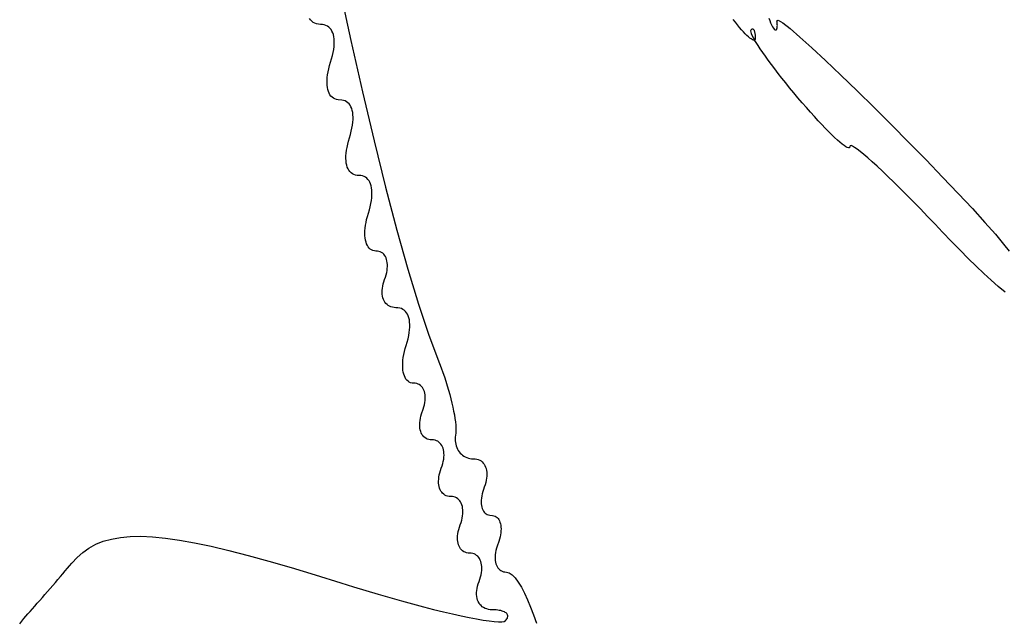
# Model space of a CAD drawing. Header units: metres. Extents: x 7 to 471, y 42 to 513.
# Tile 7 of 85: x 75 to 93, y 133 to 145. Entities that reach past the tile are written whole.
import ezdxf

# ---------------------------------------------------------------- set-up
doc = ezdxf.new("R2010")
doc.units = ezdxf.units.M

msp = doc.modelspace()

# ---------------------------------------------------------------- linework, layer by layer
for p, q in [((80.7752, 145.325), (80.9892, 144.337)), ((80.2328, 144.722), (80.2123, 144.752)), ((80.2563, 144.697), (80.2328, 144.722)), ((80.2828, 144.676), (80.2563, 144.697)), ((80.3124, 144.66), (80.2828, 144.676)), ((80.3449, 144.648), (80.3124, 144.66)), ((80.3804, 144.641), (80.3449, 144.648)), ((80.4189, 144.639), (80.3804, 144.641)), ((80.4557, 144.637), (80.4189, 144.639)), ((80.4897, 144.631), (80.4557, 144.637)), ((80.521, 144.621), (80.4897, 144.631)), ((80.5496, 144.607), (80.521, 144.621)), ((80.5753, 144.589), (80.5496, 144.607)), ((80.5982, 144.568), (80.5753, 144.589)), ((88.171, 144.679), (88.1295, 144.733)), ((88.2112, 144.629), (88.171, 144.679)), ((88.2498, 144.582), (88.2112, 144.629)), ((88.2867, 144.539), (88.2498, 144.582)), ((88.795, 144.758), (88.8126, 144.71)), ((88.8126, 144.71), (88.83, 144.667)), ((88.83, 144.667), (88.8474, 144.629)), ((88.8474, 144.629), (88.8645, 144.597)), ((88.8645, 144.597), (88.8812, 144.571)), ((88.9483, 144.707), (88.9734, 144.72)), ((88.9509, 144.688), (88.9483, 144.707)), ((88.9504, 144.569), (88.9524, 144.58)), ((88.9529, 144.669), (88.9509, 144.688)), ((88.9524, 144.58), (88.9539, 144.592)), ((88.9543, 144.651), (88.9529, 144.669)), ((88.9539, 144.592), (88.9548, 144.605)), ((88.955, 144.635), (88.9543, 144.651)), ((88.9548, 144.605), (88.9552, 144.619)), ((88.9552, 144.619), (88.955, 144.635)), ((88.9734, 144.72), (89.0577, 144.669)), ((89.0577, 144.669), (89.1946, 144.562)), ((80.6183, 144.543), (80.5982, 144.568)), ((80.6355, 144.515), (80.6183, 144.543)), ((80.6497, 144.483), (80.6355, 144.515)), ((80.6611, 144.448), (80.6497, 144.483)), ((80.6696, 144.41), (80.6611, 144.448)), ((80.6751, 144.369), (80.6696, 144.41)), ((88.3217, 144.5), (88.2867, 144.539)), ((88.3548, 144.465), (88.3217, 144.5)), ((88.3858, 144.434), (88.3548, 144.465)), ((88.4145, 144.408), (88.3858, 144.434)), ((88.4408, 144.385), (88.4145, 144.408)), ((88.459, 144.53), (88.4551, 144.517)), ((88.4551, 144.517), (88.4576, 144.497)), ((88.4576, 144.497), (88.4663, 144.47)), ((88.4662, 144.538), (88.459, 144.53)), ((88.4733, 144.544), (88.4662, 144.538)), ((88.4663, 144.47), (88.481, 144.437)), ((88.4802, 144.549), (88.4733, 144.544)), ((88.4869, 144.551), (88.4802, 144.549)), ((88.481, 144.437), (88.5014, 144.397)), ((88.4933, 144.552), (88.4869, 144.551)), ((88.4995, 144.551), (88.4933, 144.552)), ((88.5055, 144.549), (88.4995, 144.551)), ((88.5014, 144.397), (88.5274, 144.351)), ((88.5111, 144.545), (88.5055, 144.549)), ((88.5164, 144.539), (88.5111, 144.545)), ((88.5214, 144.532), (88.5164, 144.539)), ((88.526, 144.523), (88.5214, 144.532)), ((88.5302, 144.513), (88.526, 144.523)), ((88.534, 144.502), (88.5302, 144.513)), ((88.5374, 144.489), (88.534, 144.502)), ((88.5403, 144.474), (88.5374, 144.489)), ((88.5427, 144.459), (88.5403, 144.474)), ((88.5446, 144.442), (88.5427, 144.459)), ((88.5461, 144.424), (88.5446, 144.442)), ((88.5469, 144.404), (88.5461, 144.424)), ((88.5472, 144.384), (88.5469, 144.404)), ((88.8812, 144.571), (88.8975, 144.551)), ((88.8975, 144.551), (88.9044, 144.544)), ((88.9044, 144.544), (88.9109, 144.54)), ((88.9109, 144.54), (88.9171, 144.537)), ((88.9171, 144.537), (88.9228, 144.535)), ((88.9228, 144.535), (88.9281, 144.536)), ((88.9281, 144.536), (88.933, 144.538)), ((88.933, 144.538), (88.9374, 144.541)), ((88.9374, 144.541), (88.9414, 144.546)), ((88.9414, 144.546), (88.9449, 144.552)), ((88.9449, 144.552), (88.9479, 144.56)), ((88.9479, 144.56), (88.9504, 144.569)), ((89.1946, 144.562), (89.3779, 144.404)), ((89.3779, 144.404), (89.6009, 144.202)), ((80.667, 144.173), (80.6736, 144.226)), ((80.6736, 144.226), (80.6771, 144.276)), ((80.6776, 144.324), (80.6751, 144.369)), ((80.6771, 144.276), (80.6776, 144.324)), ((80.9892, 144.337), (81.2053, 143.381)), ((88.4646, 144.368), (88.4408, 144.385)), ((88.4856, 144.355), (88.4646, 144.368)), ((88.5039, 144.347), (88.4856, 144.355)), ((88.5191, 144.344), (88.5039, 144.347)), ((88.5306, 144.346), (88.5191, 144.344)), ((88.5274, 144.351), (88.5306, 144.346)), ((88.5587, 144.299), (88.5306, 144.346)), ((88.5306, 144.346), (88.5312, 144.346)), ((88.5312, 144.346), (88.54, 144.353)), ((88.54, 144.353), (88.5454, 144.366)), ((88.5454, 144.366), (88.5472, 144.384)), ((88.595, 144.243), (88.5587, 144.299)), ((88.6361, 144.181), (88.595, 144.243)), ((80.6287, 143.997), (80.6446, 144.058)), ((80.6446, 144.058), (80.6573, 144.117)), ((80.6573, 144.117), (80.667, 144.173)), ((88.6818, 144.114), (88.6361, 144.181)), ((88.7319, 144.044), (88.6818, 144.114)), ((88.7862, 143.969), (88.7319, 144.044)), ((89.6009, 144.202), (89.8573, 143.963)), ((80.5756, 143.811), (80.5911, 143.871)), ((80.5911, 143.871), (80.6287, 143.997)), ((88.8443, 143.891), (88.7862, 143.969)), ((88.9061, 143.809), (88.8443, 143.891)), ((89.8573, 143.963), (90.1405, 143.693)), ((80.547, 143.645), (80.5536, 143.698)), ((80.5536, 143.698), (80.5631, 143.753)), ((80.5631, 143.753), (80.5756, 143.811)), ((88.9713, 143.725), (88.9061, 143.809)), ((89.0398, 143.637), (88.9713, 143.725)), ((90.1405, 143.693), (90.4442, 143.399)), ((80.5426, 143.547), (80.5434, 143.595)), ((80.5448, 143.502), (80.5426, 143.547)), ((80.5434, 143.595), (80.547, 143.645)), ((80.5498, 143.461), (80.5448, 143.502)), ((89.1112, 143.548), (89.0398, 143.637)), ((89.1853, 143.456), (89.1112, 143.548)), ((80.5577, 143.422), (80.5498, 143.461)), ((80.5683, 143.387), (80.5577, 143.422)), ((80.5818, 143.354), (80.5683, 143.387)), ((80.598, 143.326), (80.5818, 143.354)), ((80.6169, 143.3), (80.598, 143.326)), ((80.6385, 143.279), (80.6169, 143.3)), ((81.2053, 143.381), (81.4216, 142.465)), ((89.262, 143.363), (89.1853, 143.456)), ((89.341, 143.268), (89.262, 143.363)), ((90.4442, 143.399), (90.7618, 143.087)), ((80.6628, 143.261), (80.6385, 143.279)), ((80.6897, 143.246), (80.6628, 143.261)), ((80.7193, 143.236), (80.6897, 143.246)), ((80.7514, 143.23), (80.7193, 143.236)), ((80.8208, 143.226), (80.7514, 143.23)), ((80.853, 143.219), (80.8208, 143.226)), ((80.8825, 143.209), (80.853, 143.219)), ((80.9094, 143.195), (80.8825, 143.209)), ((80.9337, 143.177), (80.9094, 143.195)), ((80.9553, 143.155), (80.9337, 143.177)), ((80.9742, 143.13), (80.9553, 143.155)), ((80.9904, 143.101), (80.9742, 143.13)), ((89.4203, 143.175), (89.341, 143.268)), ((89.4978, 143.085), (89.4203, 143.175)), ((81.0039, 143.069), (80.9904, 143.101)), ((81.0145, 143.033), (81.0039, 143.069)), ((81.0224, 142.995), (81.0145, 143.033)), ((81.0274, 142.953), (81.0224, 142.995)), ((81.0296, 142.908), (81.0274, 142.953)), ((89.5734, 142.999), (89.4978, 143.085)), ((89.6468, 142.917), (89.5734, 142.999)), ((90.7618, 143.087), (91.0869, 142.763)), ((81.0091, 142.702), (81.0187, 142.758)), ((81.0187, 142.758), (81.0252, 142.811)), ((81.0252, 142.811), (81.0289, 142.861)), ((81.0289, 142.861), (81.0296, 142.908)), ((89.7177, 142.84), (89.6468, 142.917)), ((89.7859, 142.767), (89.7177, 142.84)), ((89.8511, 142.699), (89.7859, 142.767)), ((91.0869, 142.763), (91.4131, 142.434)), ((80.9439, 142.46), (80.9811, 142.585)), ((80.9811, 142.585), (80.9966, 142.645)), ((80.9966, 142.645), (81.0091, 142.702)), ((89.913, 142.636), (89.8511, 142.699)), ((89.9715, 142.578), (89.913, 142.636)), ((90.0262, 142.525), (89.9715, 142.578)), ((80.9159, 142.342), (80.9284, 142.4)), ((80.9284, 142.4), (80.9439, 142.46)), ((81.4216, 142.465), (81.6361, 141.601)), ((90.0769, 142.479), (90.0262, 142.525)), ((90.1233, 142.438), (90.0769, 142.479)), ((90.1653, 142.404), (90.1233, 142.438)), ((90.2024, 142.376), (90.1653, 142.404)), ((90.2346, 142.355), (90.2024, 142.376)), ((90.3169, 142.373), (90.3111, 142.359)), ((90.3339, 142.374), (90.3169, 142.373)), ((90.3617, 142.363), (90.3339, 142.374)), ((91.4131, 142.434), (91.7338, 142.107)), ((80.8961, 142.183), (80.8998, 142.234)), ((80.8998, 142.234), (80.9063, 142.287)), ((80.9063, 142.287), (80.9159, 142.342)), ((90.2614, 142.341), (90.2346, 142.355)), ((90.2828, 142.334), (90.2614, 142.341)), ((90.2984, 142.335), (90.2828, 142.334)), ((90.3079, 142.343), (90.2984, 142.335)), ((90.3111, 142.359), (90.3079, 142.343)), ((90.3998, 142.341), (90.3617, 142.363)), ((90.4478, 142.308), (90.3998, 142.341)), ((90.5051, 142.264), (90.4478, 142.308)), ((90.5715, 142.21), (90.5051, 142.264)), ((90.6464, 142.145), (90.5715, 142.21)), ((80.8954, 142.136), (80.8961, 142.183)), ((80.8976, 142.091), (80.8954, 142.136)), ((80.9026, 142.05), (80.8976, 142.091)), ((80.9105, 142.011), (80.9026, 142.05)), ((80.9211, 141.975), (80.9105, 142.011)), ((90.7293, 142.072), (90.6464, 142.145)), ((90.8198, 141.989), (90.7293, 142.072)), ((91.7338, 142.107), (92.0426, 141.787)), ((80.9346, 141.943), (80.9211, 141.975)), ((80.9507, 141.914), (80.9346, 141.943)), ((80.9697, 141.889), (80.9507, 141.914)), ((80.9913, 141.867), (80.9697, 141.889)), ((81.0155, 141.849), (80.9913, 141.867)), ((81.0425, 141.835), (81.0155, 141.849)), ((81.072, 141.825), (81.0425, 141.835)), ((81.1042, 141.819), (81.072, 141.825)), ((90.9175, 141.898), (90.8198, 141.989)), ((91.0218, 141.798), (90.9175, 141.898)), ((81.1736, 141.815), (81.1042, 141.819)), ((81.2057, 141.808), (81.1736, 141.815)), ((81.2353, 141.798), (81.2057, 141.808)), ((81.2622, 141.784), (81.2353, 141.798)), ((81.2865, 141.766), (81.2622, 141.784)), ((81.3081, 141.744), (81.2865, 141.766)), ((81.327, 141.719), (81.3081, 141.744)), ((81.3432, 141.69), (81.327, 141.719)), ((81.3566, 141.658), (81.3432, 141.69)), ((81.3673, 141.622), (81.3566, 141.658)), ((91.1324, 141.691), (91.0218, 141.798)), ((91.2488, 141.576), (91.1324, 141.691)), ((92.0426, 141.787), (92.3331, 141.482)), ((81.3752, 141.584), (81.3673, 141.622)), ((81.3802, 141.542), (81.3752, 141.584)), ((81.3823, 141.497), (81.3802, 141.542)), ((81.3816, 141.45), (81.3823, 141.497)), ((81.6361, 141.601), (81.8468, 140.798)), ((91.3705, 141.455), (91.2488, 141.576)), ((91.497, 141.327), (91.3705, 141.455)), ((92.3331, 141.482), (92.5988, 141.198)), ((81.3494, 141.234), (81.3619, 141.291)), ((81.3619, 141.291), (81.3714, 141.347)), ((81.3714, 141.347), (81.378, 141.4)), ((81.378, 141.4), (81.3816, 141.45)), ((91.628, 141.192), (91.497, 141.327)), ((81.2978, 141.052), (81.3338, 141.173)), ((81.3338, 141.173), (81.3494, 141.234)), ((91.7629, 141.053), (91.628, 141.192)), ((92.5988, 141.198), (92.8332, 140.941)), ((81.2621, 140.886), (81.2713, 140.94)), ((81.2713, 140.94), (81.2832, 140.995)), ((81.2832, 140.995), (81.2978, 141.052)), ((91.9014, 140.908), (91.7629, 141.053)), ((92.0429, 140.758), (91.9014, 140.908)), ((92.8332, 140.941), (93.0298, 140.718)), ((81.2505, 140.737), (81.2517, 140.784)), ((81.2518, 140.692), (81.2505, 140.737)), ((81.2517, 140.784), (81.2556, 140.834)), ((81.2556, 140.834), (81.2621, 140.886)), ((81.8468, 140.798), (82.0517, 140.065)), ((92.208, 140.584), (92.0429, 140.758)), ((93.0298, 140.718), (93.1823, 140.536)), ((81.2557, 140.65), (81.2518, 140.692)), ((81.262, 140.61), (81.2557, 140.65)), ((81.2709, 140.573), (81.262, 140.61)), ((81.2822, 140.54), (81.2709, 140.573)), ((81.2959, 140.51), (81.2822, 140.54)), ((92.3678, 140.419), (92.208, 140.584)), ((93.1823, 140.536), (93.2841, 140.4)), ((81.3121, 140.483), (81.2959, 140.51)), ((81.3305, 140.46), (81.3121, 140.483)), ((81.3513, 140.441), (81.3305, 140.46)), ((81.3743, 140.426), (81.3513, 140.441)), ((81.3996, 140.415), (81.3743, 140.426)), ((81.4271, 140.408), (81.3996, 140.415)), ((81.4567, 140.406), (81.4271, 140.408)), ((81.4859, 140.404), (81.4567, 140.406)), ((81.5132, 140.399), (81.4859, 140.404)), ((81.5384, 140.39), (81.5132, 140.399)), ((81.5616, 140.378), (81.5384, 140.39)), ((81.5827, 140.364), (81.5616, 140.378)), ((81.6016, 140.346), (81.5827, 140.364)), ((92.5221, 140.265), (92.3678, 140.419)), ((81.6184, 140.326), (81.6016, 140.346)), ((81.6329, 140.303), (81.6184, 140.326)), ((81.6453, 140.278), (81.6329, 140.303)), ((81.6553, 140.25), (81.6453, 140.278)), ((81.6629, 140.22), (81.6553, 140.25)), ((81.6682, 140.188), (81.6629, 140.22)), ((81.671, 140.155), (81.6682, 140.188)), ((92.6709, 140.12), (92.5221, 140.265)), ((81.6473, 139.962), (81.6573, 140.003)), ((81.6573, 140.003), (81.6646, 140.043)), ((81.6646, 140.043), (81.6693, 140.082)), ((81.6693, 140.082), (81.6714, 140.119)), ((81.6714, 140.119), (81.671, 140.155)), ((82.0517, 140.065), (82.2488, 139.412)), ((92.814, 139.985), (92.6709, 140.12)), ((92.9514, 139.859), (92.814, 139.985)), ((81.5919, 139.791), (81.6041, 139.833)), ((81.6041, 139.833), (81.6194, 139.876)), ((81.6194, 139.876), (81.6347, 139.92)), ((81.6347, 139.92), (81.6473, 139.962)), ((93.0829, 139.744), (92.9514, 139.859)), ((81.5725, 139.634), (81.5731, 139.671)), ((81.5748, 139.598), (81.5725, 139.634)), ((81.5731, 139.671), (81.5765, 139.71)), ((81.5765, 139.71), (81.5827, 139.75)), ((81.5827, 139.75), (81.5919, 139.791)), ((93.2085, 139.639), (93.0829, 139.744)), ((81.5797, 139.564), (81.5748, 139.598)), ((81.5873, 139.533), (81.5797, 139.564)), ((81.5974, 139.503), (81.5873, 139.533)), ((81.6102, 139.475), (81.5974, 139.503)), ((81.6254, 139.45), (81.6102, 139.475)), ((81.6431, 139.427), (81.6254, 139.45)), ((81.6631, 139.407), (81.6431, 139.427)), ((81.6855, 139.389), (81.6631, 139.407)), ((81.7101, 139.374), (81.6855, 139.389)), ((81.737, 139.363), (81.7101, 139.374)), ((81.766, 139.354), (81.737, 139.363)), ((81.7971, 139.349), (81.766, 139.354)), ((81.8303, 139.347), (81.7971, 139.349)), ((81.8671, 139.345), (81.8303, 139.347)), ((81.9011, 139.339), (81.8671, 139.345)), ((81.9324, 139.329), (81.9011, 139.339)), ((81.9608, 139.315), (81.9324, 139.329)), ((81.9865, 139.298), (81.9608, 139.315)), ((82.0094, 139.276), (81.9865, 139.298)), ((82.0295, 139.252), (82.0094, 139.276)), ((82.0466, 139.223), (82.0295, 139.252)), ((82.2488, 139.412), (82.4362, 138.85)), ((82.0609, 139.192), (82.0466, 139.223)), ((82.0723, 139.156), (82.0609, 139.192)), ((82.0807, 139.118), (82.0723, 139.156)), ((82.0862, 139.077), (82.0807, 139.118)), ((82.0887, 139.032), (82.0862, 139.077)), ((82.0684, 138.825), (82.0781, 138.881)), ((82.0781, 138.881), (82.0847, 138.934)), ((82.0847, 138.934), (82.0882, 138.985)), ((82.0882, 138.985), (82.0887, 139.032)), ((82.0208, 138.642), (82.0398, 138.705)), ((82.0398, 138.705), (82.0557, 138.766)), ((82.0557, 138.766), (82.0684, 138.825)), ((82.4362, 138.85), (82.6117, 138.387)), ((81.9768, 138.47), (81.9887, 138.526)), ((81.9887, 138.526), (82.0034, 138.583)), ((82.0034, 138.583), (82.0208, 138.642)), ((81.9573, 138.315), (81.9611, 138.365)), ((81.9611, 138.365), (81.9676, 138.416)), ((81.9676, 138.416), (81.9768, 138.47)), ((82.6117, 138.387), (82.6445, 138.305)), ((81.956, 138.267), (81.9573, 138.315)), ((81.9573, 138.222), (81.956, 138.267)), ((81.9612, 138.18), (81.9573, 138.222)), ((81.9676, 138.141), (81.9612, 138.18)), ((81.9765, 138.104), (81.9676, 138.141)), ((82.6445, 138.305), (82.6761, 138.223)), ((82.6761, 138.223), (82.7064, 138.139)), ((81.9878, 138.071), (81.9765, 138.104)), ((82.0015, 138.04), (81.9878, 138.071)), ((82.0176, 138.014), (82.0015, 138.04)), ((82.0361, 137.991), (82.0176, 138.014)), ((82.0568, 137.972), (82.0361, 137.991)), ((82.0798, 137.956), (82.0568, 137.972)), ((82.7064, 138.139), (82.7354, 138.055)), ((82.7354, 138.055), (82.763, 137.972)), ((82.763, 137.972), (82.789, 137.888)), ((82.1051, 137.945), (82.0798, 137.956)), ((82.1326, 137.938), (82.1051, 137.945)), ((82.1623, 137.936), (82.1326, 137.938)), ((82.1915, 137.934), (82.1623, 137.936)), ((82.2187, 137.929), (82.1915, 137.934)), ((82.2439, 137.921), (82.2187, 137.929)), ((82.2671, 137.909), (82.2439, 137.921)), ((82.2882, 137.894), (82.2671, 137.909)), ((82.3072, 137.877), (82.2882, 137.894)), ((82.3239, 137.857), (82.3072, 137.877)), ((82.3385, 137.834), (82.3239, 137.857)), ((82.3508, 137.808), (82.3385, 137.834)), ((82.3608, 137.781), (82.3508, 137.808)), ((82.3685, 137.751), (82.3608, 137.781)), ((82.789, 137.888), (82.8134, 137.805)), ((82.8134, 137.805), (82.8361, 137.724)), ((82.3737, 137.719), (82.3685, 137.751)), ((82.3701, 137.574), (82.3748, 137.612)), ((82.3766, 137.685), (82.3737, 137.719)), ((82.3748, 137.612), (82.377, 137.65)), ((82.377, 137.65), (82.3766, 137.685)), ((82.8361, 137.724), (82.857, 137.644)), ((82.857, 137.644), (82.8761, 137.565)), ((82.3096, 137.364), (82.3403, 137.45)), ((82.3403, 137.45), (82.3529, 137.492)), ((82.3529, 137.492), (82.3628, 137.534)), ((82.3628, 137.534), (82.3701, 137.574)), ((82.8761, 137.565), (82.8931, 137.489)), ((82.8931, 137.489), (82.9081, 137.416)), ((82.9081, 137.416), (82.921, 137.345)), ((82.2759, 137.201), (82.2803, 137.24)), ((82.2803, 137.24), (82.2873, 137.28)), ((82.2873, 137.28), (82.297, 137.321)), ((82.297, 137.321), (82.3096, 137.364)), ((82.921, 137.345), (82.9317, 137.278)), ((82.9317, 137.278), (82.94, 137.214)), ((82.2742, 137.164), (82.2759, 137.201)), ((82.2751, 137.129), (82.2742, 137.164)), ((82.2785, 137.095), (82.2751, 137.129)), ((82.2845, 137.063), (82.2785, 137.095)), ((82.2929, 137.033), (82.2845, 137.063)), ((82.94, 137.214), (82.946, 137.155)), ((82.946, 137.155), (82.9494, 137.1)), ((82.9503, 137.05), (82.9486, 137.005)), ((82.9494, 137.1), (82.9503, 137.05)), ((82.3036, 137.006), (82.2929, 137.033)), ((82.3168, 136.98), (82.3036, 137.006)), ((82.3322, 136.957), (82.3168, 136.98)), ((82.35, 136.937), (82.3322, 136.957)), ((82.3699, 136.92), (82.35, 136.937)), ((82.392, 136.905), (82.3699, 136.92)), ((82.4163, 136.893), (82.392, 136.905)), ((82.4426, 136.885), (82.4163, 136.893)), ((82.471, 136.88), (82.4426, 136.885)), ((82.5316, 136.876), (82.471, 136.88)), ((82.5599, 136.871), (82.5316, 136.876)), ((82.5862, 136.862), (82.5599, 136.871)), ((82.6104, 136.851), (82.5862, 136.862)), ((82.9395, 136.93), (82.9377, 136.895)), ((82.9377, 136.895), (82.9386, 136.86)), ((82.9386, 136.86), (82.942, 136.827)), ((82.944, 136.966), (82.9395, 136.93)), ((82.9486, 137.005), (82.944, 136.966)), ((82.6325, 136.836), (82.6104, 136.851)), ((82.6524, 136.818), (82.6325, 136.836)), ((82.6701, 136.798), (82.6524, 136.818)), ((82.6856, 136.775), (82.6701, 136.798)), ((82.6987, 136.75), (82.6856, 136.775)), ((82.7095, 136.722), (82.6987, 136.75)), ((82.7179, 136.692), (82.7095, 136.722)), ((82.7238, 136.661), (82.7179, 136.692)), ((82.942, 136.827), (82.948, 136.795)), ((82.948, 136.795), (82.9563, 136.764)), ((82.9563, 136.764), (82.967, 136.734)), ((82.967, 136.734), (82.98, 136.706)), ((82.98, 136.706), (82.9951, 136.679)), ((82.9951, 136.679), (83.0122, 136.654)), ((82.7152, 136.475), (82.7222, 136.515)), ((82.7222, 136.515), (82.7265, 136.554)), ((82.7273, 136.627), (82.7238, 136.661)), ((82.7265, 136.554), (82.7282, 136.591)), ((82.7282, 136.591), (82.7273, 136.627)), ((83.0122, 136.654), (83.0313, 136.631)), ((83.0313, 136.631), (83.0524, 136.61)), ((83.0524, 136.61), (83.0752, 136.591)), ((83.0752, 136.591), (83.0997, 136.574)), ((83.0997, 136.574), (83.1258, 136.56)), ((83.1258, 136.56), (83.1535, 136.548)), ((83.1535, 136.548), (83.1826, 136.538)), ((83.1826, 136.538), (83.2131, 136.531)), ((83.2131, 136.531), (83.2448, 136.526)), ((83.2448, 136.526), (83.2778, 136.525)), ((83.2778, 136.525), (83.3103, 136.523)), ((83.3103, 136.523), (83.3407, 136.518)), ((83.3407, 136.518), (83.3691, 136.51)), ((83.3691, 136.51), (83.3954, 136.498)), ((83.3954, 136.498), (83.4194, 136.483)), ((82.6498, 136.263), (82.6624, 136.305)), ((82.6624, 136.305), (82.6777, 136.349)), ((82.6777, 136.349), (82.693, 136.392)), ((82.693, 136.392), (82.7055, 136.434)), ((82.7055, 136.434), (82.7152, 136.475)), ((83.4194, 136.483), (83.4412, 136.466)), ((83.4412, 136.466), (83.4607, 136.445)), ((83.4607, 136.445), (83.4778, 136.423)), ((83.4778, 136.423), (83.4926, 136.397)), ((83.4926, 136.397), (83.5049, 136.37)), ((83.5049, 136.37), (83.5146, 136.34)), ((83.5146, 136.34), (83.5218, 136.308)), ((83.5218, 136.308), (83.5264, 136.274)), ((82.627, 136.106), (82.6287, 136.143)), ((82.6287, 136.143), (82.6331, 136.182)), ((82.6331, 136.182), (82.6401, 136.222)), ((82.6401, 136.222), (82.6498, 136.263)), ((83.5175, 136.123), (83.5081, 136.081)), ((83.5239, 136.163), (83.5175, 136.123)), ((83.5275, 136.201), (83.5239, 136.163)), ((83.5264, 136.274), (83.5283, 136.238)), ((83.5283, 136.238), (83.5275, 136.201)), ((82.6279, 136.07), (82.627, 136.106)), ((82.6313, 136.037), (82.6279, 136.07)), ((82.6373, 136.005), (82.6313, 136.037)), ((82.6456, 135.975), (82.6373, 136.005)), ((82.6564, 135.947), (82.6456, 135.975)), ((82.6696, 135.922), (82.6564, 135.947)), ((83.4652, 135.953), (83.4522, 135.91)), ((83.4806, 135.996), (83.4652, 135.953)), ((83.4959, 136.039), (83.4806, 135.996)), ((83.5081, 136.081), (83.4959, 136.039)), ((82.685, 135.899), (82.6696, 135.922)), ((82.7027, 135.879), (82.685, 135.899)), ((82.7227, 135.861), (82.7027, 135.879)), ((82.7448, 135.847), (82.7227, 135.861)), ((82.7691, 135.835), (82.7448, 135.847)), ((82.7954, 135.826), (82.7691, 135.835)), ((82.8237, 135.821), (82.7954, 135.826)), ((82.8844, 135.818), (82.8237, 135.821)), ((82.9127, 135.812), (82.8844, 135.818)), ((82.939, 135.804), (82.9127, 135.812)), ((82.9632, 135.792), (82.939, 135.804)), ((82.9853, 135.778), (82.9632, 135.792)), ((83.0052, 135.76), (82.9853, 135.778)), ((83.0229, 135.74), (83.0052, 135.76)), ((83.4247, 135.753), (83.4238, 135.718)), ((83.428, 135.79), (83.4247, 135.753)), ((83.4337, 135.829), (83.428, 135.79)), ((83.4417, 135.869), (83.4337, 135.829)), ((83.4522, 135.91), (83.4417, 135.869)), ((83.0383, 135.717), (83.0229, 135.74)), ((83.0515, 135.692), (83.0383, 135.717)), ((83.0623, 135.664), (83.0515, 135.692)), ((83.0706, 135.634), (83.0623, 135.664)), ((83.0766, 135.602), (83.0706, 135.634)), ((83.08, 135.568), (83.0766, 135.602)), ((83.0809, 135.533), (83.08, 135.568)), ((83.4238, 135.718), (83.4251, 135.684)), ((83.4251, 135.684), (83.4287, 135.652)), ((83.4287, 135.652), (83.4345, 135.622)), ((83.4345, 135.622), (83.4426, 135.594)), ((83.4426, 135.594), (83.4528, 135.569)), ((83.4528, 135.569), (83.4651, 135.546)), ((83.0583, 135.376), (83.068, 135.417)), ((83.068, 135.417), (83.075, 135.457)), ((83.075, 135.457), (83.0793, 135.496)), ((83.0793, 135.496), (83.0809, 135.533)), ((83.4651, 135.546), (83.4796, 135.526)), ((83.4796, 135.526), (83.496, 135.508)), ((83.496, 135.508), (83.5146, 135.494)), ((83.5146, 135.494), (83.5351, 135.482)), ((83.5351, 135.482), (83.5576, 135.474)), ((83.5576, 135.474), (83.582, 135.468)), ((83.582, 135.468), (83.6346, 135.465)), ((83.6346, 135.465), (83.6591, 135.46)), ((83.6591, 135.46), (83.6815, 135.451)), ((83.6815, 135.451), (83.7021, 135.44)), ((83.7021, 135.44), (83.7206, 135.425)), ((83.7206, 135.425), (83.7371, 135.407)), ((83.7371, 135.407), (83.7515, 135.387)), ((83.7515, 135.387), (83.7639, 135.364)), ((82.9928, 135.163), (83.0026, 135.205)), ((83.0026, 135.205), (83.0151, 135.247)), ((83.0151, 135.247), (83.0305, 135.29)), ((83.0305, 135.29), (83.0458, 135.334)), ((83.0458, 135.334), (83.0583, 135.376)), ((83.7639, 135.364), (83.7741, 135.339)), ((83.7741, 135.339), (83.7821, 135.311)), ((83.7821, 135.311), (83.7879, 135.281)), ((83.7879, 135.281), (83.7916, 135.249)), ((83.7916, 135.249), (83.7929, 135.216)), ((83.7929, 135.216), (83.7919, 135.18)), ((76.3618, 134.982), (76.5143, 135.025)), ((76.5143, 135.025), (76.6815, 135.055)), ((76.6815, 135.055), (76.8647, 135.072)), ((76.8647, 135.072), (77.0653, 135.076)), ((77.0653, 135.076), (77.2846, 135.066)), ((77.2846, 135.066), (77.524, 135.042)), ((77.524, 135.042), (77.7847, 135.005)), ((82.9798, 135.048), (82.9815, 135.085)), ((82.9807, 135.012), (82.9798, 135.048)), ((82.9815, 135.085), (82.9858, 135.123)), ((82.9858, 135.123), (82.9928, 135.163)), ((83.7645, 135.023), (83.7515, 134.981)), ((83.7749, 135.064), (83.7645, 135.023)), ((83.783, 135.104), (83.7749, 135.064)), ((83.7887, 135.143), (83.783, 135.104)), ((83.7919, 135.18), (83.7887, 135.143)), ((75.979, 134.775), (76.0955, 134.857)), ((76.0955, 134.857), (76.2226, 134.926)), ((76.2226, 134.926), (76.3618, 134.982)), ((77.7847, 135.005), (78.0681, 134.954)), ((78.0681, 134.954), (78.3757, 134.89)), ((78.3757, 134.89), (78.7086, 134.811)), ((82.9841, 134.978), (82.9807, 135.012)), ((82.99, 134.946), (82.9841, 134.978)), ((82.9984, 134.917), (82.99, 134.946)), ((83.0092, 134.889), (82.9984, 134.917)), ((83.0224, 134.864), (83.0092, 134.889)), ((83.0378, 134.841), (83.0224, 134.864)), ((83.0555, 134.82), (83.0378, 134.841)), ((83.7079, 134.852), (83.6979, 134.811)), ((83.7206, 134.894), (83.7079, 134.852)), ((83.7515, 134.981), (83.7206, 134.894)), ((75.7728, 134.572), (75.8719, 134.68)), ((75.8719, 134.68), (75.979, 134.775)), ((78.7086, 134.811), (79.0682, 134.719)), ((79.0682, 134.719), (79.4559, 134.612)), ((83.0755, 134.803), (83.0555, 134.82)), ((83.0976, 134.788), (83.0755, 134.803)), ((83.1218, 134.777), (83.0976, 134.788)), ((83.1482, 134.768), (83.1218, 134.777)), ((83.1765, 134.763), (83.1482, 134.768)), ((83.2372, 134.759), (83.1765, 134.763)), ((83.2655, 134.754), (83.2372, 134.759)), ((83.2918, 134.746), (83.2655, 134.754)), ((83.316, 134.734), (83.2918, 134.746)), ((83.3381, 134.719), (83.316, 134.734)), ((83.358, 134.702), (83.3381, 134.719)), ((83.3757, 134.682), (83.358, 134.702)), ((83.3911, 134.659), (83.3757, 134.682)), ((83.4043, 134.633), (83.3911, 134.659)), ((83.6857, 134.732), (83.6834, 134.695)), ((83.6834, 134.695), (83.6837, 134.659)), ((83.6837, 134.659), (83.6863, 134.625)), ((83.6905, 134.771), (83.6857, 134.732)), ((83.6979, 134.811), (83.6905, 134.771)), ((75.651, 134.428), (75.6935, 134.478)), ((75.6935, 134.478), (75.7342, 134.526)), ((75.7342, 134.526), (75.7728, 134.572)), ((79.4559, 134.612), (79.8731, 134.491)), ((79.8731, 134.491), (80.321, 134.356)), ((83.4151, 134.606), (83.4043, 134.633)), ((83.4234, 134.576), (83.4151, 134.606)), ((83.4294, 134.544), (83.4234, 134.576)), ((83.4328, 134.51), (83.4294, 134.544)), ((83.432, 134.437), (83.4337, 134.475)), ((83.4337, 134.475), (83.4328, 134.51)), ((83.6863, 134.625), (83.6915, 134.594)), ((83.6915, 134.594), (83.6989, 134.564)), ((83.6989, 134.564), (83.7088, 134.536)), ((83.7088, 134.536), (83.7209, 134.511)), ((83.7209, 134.511), (83.7353, 134.488)), ((83.7353, 134.488), (83.7518, 134.468)), ((83.7518, 134.468), (83.7706, 134.45)), ((75.5149, 134.269), (75.5614, 134.323)), ((75.5614, 134.323), (75.6069, 134.377)), ((75.6069, 134.377), (75.651, 134.428)), ((80.321, 134.356), (80.8009, 134.206)), ((83.3985, 134.275), (83.411, 134.317)), ((83.411, 134.317), (83.4207, 134.359)), ((83.4207, 134.359), (83.4277, 134.399)), ((83.4277, 134.399), (83.432, 134.437)), ((83.7706, 134.45), (83.7915, 134.435)), ((83.7915, 134.435), (83.8145, 134.424)), ((83.8145, 134.424), (83.8395, 134.415)), ((83.8395, 134.415), (83.8665, 134.41)), ((83.8665, 134.41), (83.8955, 134.408)), ((83.8955, 134.408), (83.9464, 134.395)), ((83.9464, 134.395), (84.0004, 134.358)), ((84.0004, 134.358), (84.0566, 134.299)), ((84.0566, 134.299), (84.1145, 134.221)), ((75.3221, 134.046), (75.3708, 134.102)), ((75.3708, 134.102), (75.4193, 134.158)), ((75.4193, 134.158), (75.4674, 134.214)), ((75.4674, 134.214), (75.5149, 134.269)), ((80.8009, 134.206), (81.0364, 134.133)), ((81.0364, 134.133), (81.2681, 134.062)), ((83.3403, 134.062), (83.3462, 134.102)), ((83.3462, 134.102), (83.3553, 134.144)), ((83.3553, 134.144), (83.3677, 134.188)), ((83.3677, 134.188), (83.3833, 134.232)), ((83.3833, 134.232), (83.3985, 134.275)), ((84.1145, 134.221), (84.1731, 134.124)), ((84.1731, 134.124), (84.2319, 134.012)), ((75.1774, 133.879), (75.2252, 133.934)), ((75.2252, 133.934), (75.2735, 133.99)), ((75.2735, 133.99), (75.3221, 134.046)), ((81.2681, 134.062), (81.4952, 133.995)), ((81.4952, 133.995), (81.717, 133.93)), ((81.717, 133.93), (81.9326, 133.87)), ((83.3374, 134.023), (83.3403, 134.062)), ((83.3376, 133.986), (83.3374, 134.023)), ((83.3408, 133.95), (83.3376, 133.986)), ((83.3469, 133.916), (83.3408, 133.95)), ((83.3559, 133.885), (83.3469, 133.916)), ((84.2319, 134.012), (84.2901, 133.887)), ((75.0394, 133.722), (75.0842, 133.773)), ((75.0842, 133.773), (75.1303, 133.825)), ((75.1303, 133.825), (75.1774, 133.879)), ((81.9326, 133.87), (82.1412, 133.813)), ((82.1412, 133.813), (82.342, 133.759)), ((82.342, 133.759), (82.5343, 133.71)), ((83.3677, 133.855), (83.3559, 133.885)), ((83.3823, 133.828), (83.3677, 133.855)), ((83.3997, 133.803), (83.3823, 133.828)), ((83.4196, 133.78), (83.3997, 133.803)), ((83.4422, 133.76), (83.4196, 133.78)), ((83.4674, 133.743), (83.4422, 133.76)), ((83.495, 133.729), (83.4674, 133.743)), ((83.5251, 133.718), (83.495, 133.729)), ((84.2901, 133.887), (84.3469, 133.751)), ((84.3469, 133.751), (84.4017, 133.607)), ((74.8771, 133.539), (74.9146, 133.581)), ((74.9146, 133.581), (74.9544, 133.626)), ((74.9544, 133.626), (74.996, 133.673)), ((74.996, 133.673), (75.0394, 133.722)), ((82.5343, 133.71), (82.7171, 133.665)), ((82.7171, 133.665), (82.8897, 133.625)), ((82.8897, 133.625), (83.0513, 133.589)), ((83.0513, 133.589), (83.201, 133.557)), ((83.201, 133.557), (83.3381, 133.531)), ((83.5576, 133.71), (83.5251, 133.718)), ((83.5924, 133.704), (83.5576, 133.71)), ((83.6295, 133.703), (83.5924, 133.704)), ((83.6655, 133.702), (83.6295, 133.703)), ((83.6994, 133.7), (83.6655, 133.702)), ((83.7312, 133.697), (83.6994, 133.7)), ((83.7607, 133.692), (83.7312, 133.697)), ((83.7879, 133.687), (83.7607, 133.692)), ((83.8127, 133.68), (83.7879, 133.687)), ((83.8352, 133.672), (83.8127, 133.68)), ((83.8551, 133.664), (83.8352, 133.672)), ((83.8725, 133.654), (83.8551, 133.664)), ((83.8872, 133.643), (83.8725, 133.654)), ((83.8993, 133.632), (83.8872, 133.643)), ((83.9086, 133.62), (83.8993, 133.632)), ((83.9032, 133.533), (83.9117, 133.549)), ((83.9151, 133.607), (83.9086, 133.62)), ((83.9117, 133.549), (83.9171, 133.564)), ((83.9188, 133.593), (83.9151, 133.607)), ((83.9171, 133.564), (83.9195, 133.579)), ((83.9195, 133.579), (83.9188, 133.593)), ((84.4017, 133.607), (84.4538, 133.455)), ((74.8012, 133.443), (74.8771, 133.539)), ((83.3381, 133.531), (83.4618, 133.51)), ((83.4618, 133.51), (83.5713, 133.494)), ((83.5713, 133.494), (83.6656, 133.483)), ((83.6656, 133.483), (83.7441, 133.479)), ((83.7441, 133.479), (83.806, 133.48)), ((83.806, 133.48), (83.8504, 133.487)), ((83.8504, 133.487), (83.8764, 133.501)), ((83.8764, 133.501), (83.8914, 133.517)), ((83.8914, 133.517), (83.9032, 133.533))]:
    msp.add_line(p, q)

doc.saveas('drawing.dxf')
